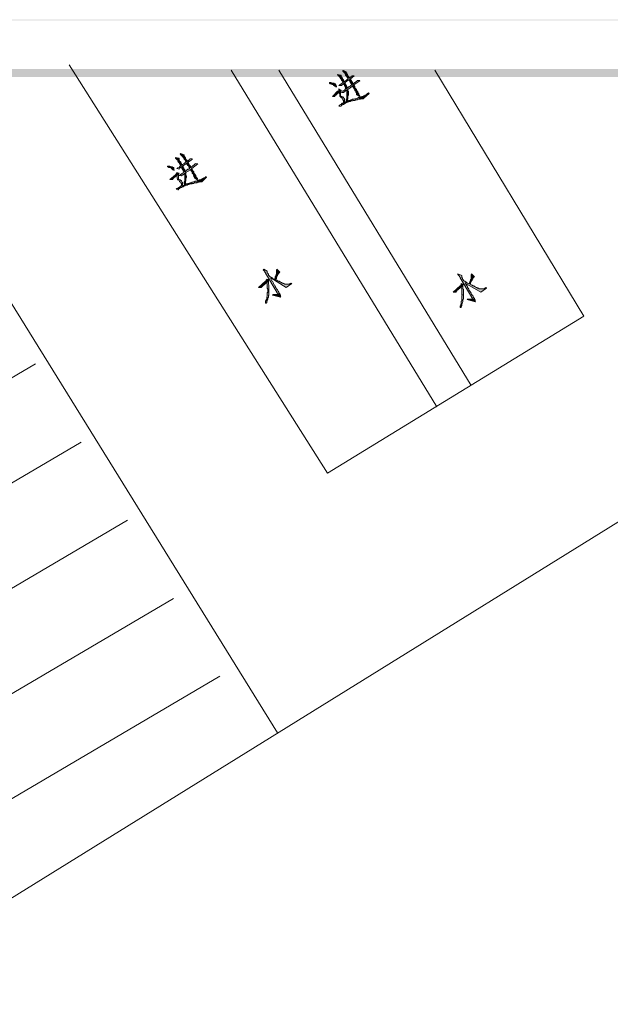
# Model space of a CAD drawing. Extents: x 566443 to 590371, y 3845226 to 3876576.
# Tile 205 of 221: x 586590 to 586634, y 3854059 to 3854132. Entities that reach past the tile are written whole.
import ezdxf

# ---------------------------------------------------------------- set-up
doc = ezdxf.new("R2010")
doc.units = 0
doc.layers.add('C00-00-00', color=7, linetype='CONTINUOUS')

msp = doc.modelspace()

# ---------------------------------------------------------------- hatches: boundary and pattern name
at = {"layer": 'C00-00-00'}
h = msp.add_hatch(color=256, dxfattribs=at)
h.dxf.hatch_style = 2
h.paths.add_polyline_path([(586364.252, 3854132.253), (586364.294, 3854132.21), (586764.556, 3854132.253)])
h = msp.add_hatch(color=256, dxfattribs=at)
h.dxf.hatch_style = 2
h.paths.add_polyline_path([(586364.252, 3854132.253), (586364.294, 3854132.21), (586764.556, 3854132.253)])
h = msp.add_hatch(color=256, dxfattribs=at)
h.dxf.hatch_style = 2
h.paths.add_polyline_path([(586364.252, 3854132.253), (586364.294, 3854132.21), (586764.556, 3854132.253)])
h = msp.add_hatch(color=256, dxfattribs=at)
h.dxf.hatch_style = 2
h.paths.add_polyline_path([(586364.294, 3854132.21), (586764.556, 3854132.253), (586764.514, 3854132.21)])
h = msp.add_hatch(color=256, dxfattribs=at)
h.dxf.hatch_style = 2
h.paths.add_polyline_path([(586364.294, 3854132.21), (586764.556, 3854132.253), (586764.514, 3854132.21)])
h = msp.add_hatch(color=256, dxfattribs=at)
h.dxf.hatch_style = 2
h.paths.add_polyline_path([(586364.294, 3854132.21), (586764.556, 3854132.253), (586764.514, 3854132.21)])
h = msp.add_hatch(color=256, dxfattribs=at)
h.dxf.hatch_style = 2
h.paths.add_polyline_path([(586378.815, 3854128.612), (586379.323, 3854128.019), (586759.899, 3854128.612)])
h = msp.add_hatch(color=256, dxfattribs=at)
h.dxf.hatch_style = 2
h.paths.add_polyline_path([(586378.815, 3854128.612), (586379.323, 3854128.019), (586759.899, 3854128.612)])
h = msp.add_hatch(color=256, dxfattribs=at)
h.dxf.hatch_style = 2
h.paths.add_polyline_path([(586379.323, 3854128.019), (586759.899, 3854128.612), (586759.391, 3854128.019)])
h = msp.add_hatch(color=256, dxfattribs=at)
h.dxf.hatch_style = 2
h.paths.add_polyline_path([(586379.323, 3854128.019), (586759.899, 3854128.612), (586759.391, 3854128.019)])
h = msp.add_hatch(color=256, dxfattribs=at)
h.dxf.hatch_style = 2
h.paths.add_polyline_path([(586613.765, 3854128.485), (586613.722, 3854128.485), (586613.722, 3854128.443), (586613.765, 3854128.4), (586613.807, 3854128.358), (586613.849, 3854128.316), (586613.892, 3854128.273), (586613.892, 3854128.231), (586613.934, 3854128.231), (586613.934, 3854128.146), (586613.976, 3854128.104), (586614.019, 3854128.062), (586614.019, 3854128.019), (586614.061, 3854127.977), (586614.103, 3854127.892), (586614.23, 3854127.935), (586614.188, 3854128.019), (586614.146, 3854128.062), (586614.103, 3854128.104), (586614.103, 3854128.146), (586614.061, 3854128.189), (586614.061, 3854128.231), (586614.019, 3854128.231), (586614.019, 3854128.273), (586614.019, 3854128.316), (586613.976, 3854128.358), (586613.976, 3854128.4)])
h = msp.add_hatch(color=256, dxfattribs=at)
h.dxf.hatch_style = 2
h.paths.add_polyline_path([(586613.341, 3854128.189), (586613.341, 3854128.146), (586613.384, 3854128.146), (586613.426, 3854128.104), (586613.426, 3854128.062), (586613.468, 3854128.019), (586613.511, 3854127.977), (586613.553, 3854127.935), (586613.553, 3854127.892), (586613.595, 3854127.85), (586613.638, 3854127.765), (586613.68, 3854127.723), (586613.722, 3854127.681), (586613.722, 3854127.596), (586613.849, 3854127.681), (586613.807, 3854127.681), (586613.807, 3854127.723), (586613.765, 3854127.808), (586613.722, 3854127.85), (586613.68, 3854127.935), (586613.68, 3854127.977), (586613.638, 3854128.019), (586613.595, 3854128.062), (586613.595, 3854128.104), (586613.595, 3854128.146)])
h = msp.add_hatch(color=256, dxfattribs=at)
h.dxf.hatch_style = 2
h.paths.add_polyline_path([(586614.4, 3854128.104), (586614.4, 3854128.062), (586614.357, 3854128.062), (586614.357, 3854128.019), (586614.315, 3854128.019), (586614.273, 3854127.977), (586614.23, 3854127.977), (586614.23, 3854127.935), (586614.103, 3854127.892), (586614.061, 3854127.85), (586614.019, 3854127.808), (586613.976, 3854127.765), (586613.934, 3854127.723), (586613.849, 3854127.681), (586613.722, 3854127.596), (586613.68, 3854127.554), (586613.595, 3854127.511), (586613.511, 3854127.427), (586613.426, 3854127.384), (586613.595, 3854127.384), (586613.638, 3854127.384), (586613.68, 3854127.427), (586613.722, 3854127.469), (586613.765, 3854127.511), (586613.892, 3854127.596), (586614.146, 3854127.808), (586614.273, 3854127.85), (586614.569, 3854128.104)])
h = msp.add_hatch(color=256, dxfattribs=at)
h.dxf.hatch_style = 2
h.paths.add_polyline_path([(586614.781, 3854127.765), (586614.781, 3854127.723), (586614.738, 3854127.681), (586614.696, 3854127.681), (586614.696, 3854127.638), (586614.654, 3854127.638), (586614.654, 3854127.596), (586614.611, 3854127.596), (586614.569, 3854127.554), (586614.527, 3854127.554), (586614.484, 3854127.511), (586614.4, 3854127.427), (586614.357, 3854127.427), (586614.315, 3854127.384), (586614.273, 3854127.342), (586614.188, 3854127.3), (586614.146, 3854127.257), (586614.061, 3854127.215), (586613.976, 3854127.13), (586613.934, 3854127.13), (586613.849, 3854127.046), (586613.765, 3854127.003), (586613.68, 3854126.961), (586613.638, 3854126.876), (586613.807, 3854126.876), (586613.807, 3854126.919), (586613.849, 3854126.919), (586613.892, 3854126.961), (586613.976, 3854127.046), (586614.103, 3854127.088), (586614.442, 3854127.342), (586614.527, 3854127.427), (586614.992, 3854127.723), (586614.95, 3854127.765)])
h = msp.add_hatch(color=256, dxfattribs=at)
h.dxf.hatch_style = 2
h.paths.add_polyline_path([(586614.273, 3854127.85), (586614.146, 3854127.808), (586614.188, 3854127.765), (586614.23, 3854127.723), (586614.273, 3854127.638), (586614.315, 3854127.554), (586614.357, 3854127.469), (586614.4, 3854127.427), (586614.484, 3854127.511), (586614.442, 3854127.554), (586614.442, 3854127.596), (586614.4, 3854127.681), (586614.357, 3854127.723), (586614.315, 3854127.808)])
h = msp.add_hatch(color=256, dxfattribs=at)
h.dxf.hatch_style = 2
h.paths.add_polyline_path([(586612.749, 3854127.596), (586612.749, 3854127.554), (586612.791, 3854127.511), (586612.876, 3854127.511), (586612.918, 3854127.469), (586612.96, 3854127.469), (586613.003, 3854127.427), (586613.045, 3854127.384), (586613.087, 3854127.384), (586613.13, 3854127.342), (586613.172, 3854127.3), (586613.214, 3854127.257), (586613.257, 3854127.3), (586613.257, 3854127.342), (586613.214, 3854127.384), (586613.214, 3854127.469), (586613.172, 3854127.511), (586613.087, 3854127.511), (586613.087, 3854127.554), (586612.876, 3854127.554), (586612.833, 3854127.596)])
h = msp.add_hatch(color=256, dxfattribs=at)
h.dxf.hatch_style = 2
h.paths.add_polyline_path([(586613.426, 3854127.13), (586613.426, 3854127.003), (586613.384, 3854126.961), (586613.341, 3854126.961), (586612.96, 3854126.58), (586613.13, 3854126.58), (586613.13, 3854126.622), (586613.172, 3854126.665), (586613.214, 3854126.665), (586613.468, 3854126.919), (586613.553, 3854127.003), (586613.595, 3854127.003), (586613.595, 3854127.046)])
h = msp.add_hatch(color=256, dxfattribs=at)
h.dxf.hatch_style = 2
h.paths.add_polyline_path([(586613.553, 3854127.003), (586613.468, 3854126.919), (586613.511, 3854126.58), (586613.553, 3854126.538), (586613.595, 3854126.495), (586613.638, 3854126.495), (586613.68, 3854126.453), (586613.68, 3854126.411), (586613.722, 3854126.368), (586613.722, 3854126.326), (586613.765, 3854126.284), (586613.765, 3854126.072), (586613.511, 3854125.945), (586613.468, 3854125.903), (586613.426, 3854125.86), (586613.595, 3854125.86), (586613.638, 3854125.903), (586613.68, 3854125.945), (586613.722, 3854125.987), (586613.765, 3854125.987), (586614.23, 3854126.284), (586614.146, 3854126.284), (586614.103, 3854126.241), (586614.061, 3854126.241), (586614.019, 3854126.199), (586613.976, 3854126.199), (586613.934, 3854126.157), (586613.892, 3854126.157), (586613.849, 3854126.114), (586613.807, 3854126.114), (586613.849, 3854126.157), (586613.849, 3854126.411), (586613.807, 3854126.453), (586613.765, 3854126.495), (586613.722, 3854126.538), (586613.68, 3854126.538), (586613.638, 3854126.58), (586613.553, 3854126.622)])
h = msp.add_hatch(color=256, dxfattribs=at)
h.dxf.hatch_style = 2
h.paths.add_polyline_path([(586613.892, 3854127.596), (586613.765, 3854127.511), (586613.807, 3854127.469), (586613.849, 3854127.427), (586613.849, 3854127.384), (586613.892, 3854127.3), (586613.892, 3854127.257), (586613.934, 3854127.215), (586613.934, 3854127.173), (586613.976, 3854127.13), (586614.061, 3854127.215), (586614.019, 3854127.257), (586614.019, 3854127.3), (586613.976, 3854127.384), (586613.976, 3854127.427), (586613.934, 3854127.469), (586613.934, 3854127.511), (586613.892, 3854127.554)])
h = msp.add_hatch(color=256, dxfattribs=at)
h.dxf.hatch_style = 2
h.paths.add_polyline_path([(586614.103, 3854127.088), (586613.976, 3854127.046), (586614.019, 3854127.003), (586614.019, 3854126.411), (586613.976, 3854126.326), (586613.976, 3854126.284), (586614.019, 3854126.241), (586614.061, 3854126.326), (586614.061, 3854126.368), (586614.103, 3854126.411), (586614.103, 3854126.58), (586614.146, 3854126.665), (586614.146, 3854126.707), (586614.146, 3854126.961), (586614.103, 3854127.003)])
h = msp.add_hatch(color=256, dxfattribs=at)
h.dxf.hatch_style = 2
h.paths.add_polyline_path([(586614.527, 3854127.427), (586614.442, 3854127.342), (586614.442, 3854127.3), (586614.484, 3854127.257), (586614.527, 3854127.173), (586614.569, 3854127.13), (586614.611, 3854127.088), (586614.611, 3854127.003), (586614.654, 3854126.961), (586614.696, 3854126.919), (586614.696, 3854126.876), (586614.738, 3854126.876), (586614.738, 3854126.707), (586614.95, 3854126.58), (586614.992, 3854126.622), (586614.95, 3854126.622), (586614.95, 3854126.665), (586614.908, 3854126.707), (586614.908, 3854126.792), (586614.865, 3854126.792), (586614.865, 3854126.834), (586614.823, 3854126.876), (586614.823, 3854126.919), (586614.781, 3854126.961), (586614.738, 3854127.046), (586614.738, 3854127.088), (586614.696, 3854127.13), (586614.654, 3854127.173), (586614.611, 3854127.257), (586614.611, 3854127.3), (586614.569, 3854127.384)])
h = msp.add_hatch(color=256, dxfattribs=at)
h.dxf.hatch_style = 2
h.paths.add_polyline_path([(586614.23, 3854126.284), (586613.765, 3854125.987), (586613.807, 3854126.03), (586613.849, 3854126.03), (586613.892, 3854126.072), (586613.934, 3854126.114), (586613.976, 3854126.114), (586614.061, 3854126.157), (586614.103, 3854126.157), (586614.146, 3854126.199), (586614.273, 3854126.199), (586614.315, 3854126.241), (586614.442, 3854126.241), (586614.484, 3854126.284), (586614.611, 3854126.284), (586614.696, 3854126.326), (586614.781, 3854126.326), (586614.865, 3854126.368), (586615.5, 3854126.749), (586615.458, 3854126.707), (586615.416, 3854126.707), (586615.373, 3854126.665), (586615.331, 3854126.622), (586615.289, 3854126.622), (586615.204, 3854126.58), (586615.119, 3854126.58), (586615.077, 3854126.538), (586615.035, 3854126.538), (586614.992, 3854126.495), (586614.865, 3854126.495), (586614.823, 3854126.453), (586614.781, 3854126.453), (586614.696, 3854126.411), (586614.611, 3854126.411), (586614.569, 3854126.368), (586614.442, 3854126.368), (586614.4, 3854126.326), (586614.315, 3854126.326)])
h = msp.add_hatch(color=256, dxfattribs=at)
h.dxf.hatch_style = 2
h.paths.add_polyline_path([(586615.627, 3854126.834), (586615.585, 3854126.792), (586615.543, 3854126.792), (586615.5, 3854126.749), (586614.865, 3854126.368), (586615.035, 3854126.368), (586615.077, 3854126.411), (586615.246, 3854126.411), (586615.289, 3854126.453), (586615.67, 3854126.792)])
h = msp.add_hatch(color=256, dxfattribs=at)
h.dxf.hatch_style = 2
h.paths.add_polyline_path([(586613.638, 3854126.03), (586613.595, 3854125.987), (586613.553, 3854125.987), (586613.511, 3854125.945), (586613.765, 3854126.072), (586613.68, 3854126.072)])
h = msp.add_hatch(color=256, dxfattribs=at)
h.dxf.hatch_style = 2
h.paths.add_polyline_path([(586601.361, 3854122.05), (586601.361, 3854122.008), (586601.403, 3854121.966), (586601.446, 3854121.923), (586601.446, 3854121.881), (586601.488, 3854121.881), (586601.53, 3854121.839), (586601.53, 3854121.796), (586601.573, 3854121.712), (586601.615, 3854121.669), (586601.657, 3854121.627), (586601.7, 3854121.542), (586601.7, 3854121.5), (586601.742, 3854121.458), (586601.827, 3854121.5), (586601.827, 3854121.542), (586601.784, 3854121.585), (586601.784, 3854121.627), (586601.742, 3854121.712), (586601.7, 3854121.754), (586601.657, 3854121.796), (586601.657, 3854121.839), (586601.615, 3854121.881), (586601.615, 3854121.923), (586601.615, 3854122.008)])
h = msp.add_hatch(color=256, dxfattribs=at)
h.dxf.hatch_style = 2
h.paths.add_polyline_path([(586602.419, 3854121.966), (586602.377, 3854121.923), (586602.377, 3854121.881), (586602.335, 3854121.881), (586602.335, 3854121.839), (586602.292, 3854121.839), (586602.292, 3854121.796), (586602.25, 3854121.796), (586602.208, 3854121.796), (586602.123, 3854121.712), (586602.081, 3854121.669), (586602.038, 3854121.669), (586601.996, 3854121.627), (586601.954, 3854121.585), (586601.869, 3854121.542), (586601.827, 3854121.5), (586601.742, 3854121.458), (586601.657, 3854121.373), (586601.615, 3854121.331), (586601.53, 3854121.288), (586601.446, 3854121.246), (586601.615, 3854121.204), (586601.615, 3854121.246), (586601.657, 3854121.288), (586601.7, 3854121.288), (586601.784, 3854121.373), (586601.869, 3854121.415), (586602.165, 3854121.627), (586602.292, 3854121.712), (586602.589, 3854121.923), (586602.589, 3854121.966)])
h = msp.add_hatch(color=256, dxfattribs=at)
h.dxf.hatch_style = 2
h.paths.add_polyline_path([(586601.742, 3854122.347), (586601.7, 3854122.304), (586601.742, 3854122.262), (586601.784, 3854122.22), (586601.827, 3854122.177), (586601.869, 3854122.135), (586601.911, 3854122.093), (586601.911, 3854122.05), (586601.954, 3854122.008), (586601.996, 3854121.966), (586601.996, 3854121.923), (586602.038, 3854121.881), (586602.081, 3854121.796), (586602.123, 3854121.754), (586602.123, 3854121.712), (586602.208, 3854121.796), (586602.208, 3854121.839), (586602.165, 3854121.881), (586602.123, 3854121.923), (586602.123, 3854121.966), (586602.081, 3854122.008), (586602.081, 3854122.05), (586602.038, 3854122.093), (586602.038, 3854122.135), (586601.996, 3854122.135), (586601.996, 3854122.262)])
h = msp.add_hatch(color=256, dxfattribs=at)
h.dxf.hatch_style = 2
h.paths.add_polyline_path([(586600.768, 3854121.415), (586600.768, 3854121.373), (586600.811, 3854121.373), (586600.853, 3854121.331), (586600.938, 3854121.331), (586600.98, 3854121.288), (586601.022, 3854121.288), (586601.065, 3854121.246), (586601.107, 3854121.204), (586601.149, 3854121.161), (586601.192, 3854121.161), (586601.234, 3854121.119), (586601.276, 3854121.119), (586601.234, 3854121.161), (586601.234, 3854121.288), (586601.192, 3854121.331), (586601.149, 3854121.331), (586601.107, 3854121.373), (586601.022, 3854121.373), (586600.938, 3854121.415), (586600.895, 3854121.415), (586600.853, 3854121.415)])
h = msp.add_hatch(color=256, dxfattribs=at)
h.dxf.hatch_style = 2
h.paths.add_polyline_path([(586602.8, 3854121.627), (586602.8, 3854121.585), (586602.758, 3854121.542), (586602.716, 3854121.5), (586602.673, 3854121.5), (586602.673, 3854121.458), (586602.631, 3854121.458), (586602.631, 3854121.415), (586602.589, 3854121.415), (586602.546, 3854121.373), (586602.504, 3854121.373), (586602.504, 3854121.331), (586602.377, 3854121.288), (586602.377, 3854121.246), (586602.335, 3854121.204), (586602.25, 3854121.204), (586602.208, 3854121.161), (586602.165, 3854121.119), (586602.081, 3854121.034), (586601.954, 3854120.992), (586601.954, 3854120.95), (586601.869, 3854120.907), (586601.784, 3854120.865), (586601.7, 3854120.78), (586601.615, 3854120.738), (586601.784, 3854120.696), (586601.827, 3854120.738), (586601.869, 3854120.78), (586601.911, 3854120.78), (586601.996, 3854120.865), (586602.123, 3854120.95), (586602.462, 3854121.161), (586602.546, 3854121.246), (586603.012, 3854121.585), (586602.97, 3854121.585)])
h = msp.add_hatch(color=256, dxfattribs=at)
h.dxf.hatch_style = 2
h.paths.add_polyline_path([(586601.869, 3854121.415), (586601.784, 3854121.373), (586601.827, 3854121.288), (586601.827, 3854121.246), (586601.869, 3854121.204), (586601.869, 3854121.161), (586601.911, 3854121.119), (586601.911, 3854121.077), (586601.954, 3854121.034), (586601.954, 3854120.992), (586602.081, 3854121.034), (586602.038, 3854121.119), (586602.038, 3854121.161), (586601.996, 3854121.204), (586601.954, 3854121.246), (586601.954, 3854121.288), (586601.911, 3854121.331), (586601.911, 3854121.415)])
h = msp.add_hatch(color=256, dxfattribs=at)
h.dxf.hatch_style = 2
h.paths.add_polyline_path([(586602.292, 3854121.712), (586602.165, 3854121.627), (586602.208, 3854121.542), (586602.25, 3854121.458), (586602.335, 3854121.415), (586602.335, 3854121.373), (586602.377, 3854121.288), (586602.504, 3854121.331), (586602.462, 3854121.415), (586602.377, 3854121.5), (586602.335, 3854121.585), (586602.292, 3854121.669)])
h = msp.add_hatch(color=256, dxfattribs=at)
h.dxf.hatch_style = 2
h.paths.add_polyline_path([(586602.546, 3854121.246), (586602.462, 3854121.161), (586602.504, 3854121.077), (586602.546, 3854121.034), (586602.589, 3854120.95), (586602.589, 3854120.907), (586602.631, 3854120.865), (586602.673, 3854120.823), (586602.673, 3854120.738), (586602.716, 3854120.738), (586602.716, 3854120.653), (586602.758, 3854120.611), (586602.758, 3854120.569), (586602.927, 3854120.442), (586602.97, 3854120.442), (586602.97, 3854120.484), (586602.97, 3854120.526), (586602.927, 3854120.526), (586602.927, 3854120.569), (586602.885, 3854120.611), (586602.885, 3854120.653), (586602.843, 3854120.696), (586602.843, 3854120.738), (586602.8, 3854120.78), (586602.8, 3854120.823), (586602.758, 3854120.865), (586602.716, 3854120.907), (586602.716, 3854120.992), (586602.673, 3854121.034), (586602.631, 3854121.077), (586602.589, 3854121.161), (586602.589, 3854121.204)])
h = msp.add_hatch(color=256, dxfattribs=at)
h.dxf.hatch_style = 2
h.paths.add_polyline_path([(586601.446, 3854120.95), (586601.446, 3854120.907), (586601.403, 3854120.865), (586601.403, 3854120.823), (586601.361, 3854120.78), (586600.938, 3854120.442), (586601.149, 3854120.442), (586601.149, 3854120.484), (586601.192, 3854120.526), (586601.446, 3854120.738), (586601.573, 3854120.823), (586601.573, 3854120.865), (586601.615, 3854120.907)])
h = msp.add_hatch(color=256, dxfattribs=at)
h.dxf.hatch_style = 2
h.paths.add_polyline_path([(586601.573, 3854120.823), (586601.446, 3854120.738), (586601.488, 3854120.399), (586601.53, 3854120.399), (586601.615, 3854120.357), (586601.657, 3854120.315), (586601.657, 3854120.272), (586601.7, 3854120.272), (586601.742, 3854120.23), (586601.742, 3854120.188), (586601.784, 3854120.145), (586601.784, 3854120.018), (586601.742, 3854119.934), (586601.488, 3854119.764), (586601.446, 3854119.764), (586601.403, 3854119.722), (586601.53, 3854119.68), (586601.573, 3854119.68), (586601.573, 3854119.722), (586601.615, 3854119.764), (586601.657, 3854119.764), (586601.7, 3854119.807), (586601.742, 3854119.849), (586602.25, 3854120.145), (586602.208, 3854120.103), (586602.123, 3854120.103), (586602.081, 3854120.061), (586602.038, 3854120.061), (586601.996, 3854120.018), (586601.954, 3854120.018), (586601.869, 3854119.976), (586601.827, 3854119.976), (586601.827, 3854120.018), (586601.869, 3854120.061), (586601.869, 3854120.23), (586601.827, 3854120.272), (586601.784, 3854120.315), (586601.784, 3854120.357), (586601.742, 3854120.357), (586601.7, 3854120.399), (586601.615, 3854120.442), (586601.573, 3854120.442), (586601.573, 3854120.484)])
h = msp.add_hatch(color=256, dxfattribs=at)
h.dxf.hatch_style = 2
h.paths.add_polyline_path([(586602.25, 3854120.145), (586601.742, 3854119.849), (586601.784, 3854119.849), (586601.869, 3854119.891), (586601.911, 3854119.891), (586601.954, 3854119.934), (586601.996, 3854119.976), (586602.038, 3854119.976), (586602.123, 3854120.018), (586602.208, 3854120.018), (586602.25, 3854120.061), (586602.335, 3854120.061), (586602.377, 3854120.103), (586602.546, 3854120.103), (586602.589, 3854120.145), (586602.673, 3854120.145), (586602.758, 3854120.188), (586602.843, 3854120.188), (586603.52, 3854120.569), (586603.478, 3854120.569), (586603.435, 3854120.526), (586603.393, 3854120.526), (586603.308, 3854120.484), (586603.266, 3854120.442), (586603.224, 3854120.442), (586603.181, 3854120.399), (586603.097, 3854120.399), (586603.054, 3854120.357), (586602.97, 3854120.357), (586602.927, 3854120.315), (586602.8, 3854120.315), (586602.758, 3854120.272), (586602.673, 3854120.272), (586602.631, 3854120.23), (586602.589, 3854120.23), (586602.504, 3854120.188), (586602.419, 3854120.188), (586602.377, 3854120.145)])
h = msp.add_hatch(color=256, dxfattribs=at)
h.dxf.hatch_style = 2
h.paths.add_polyline_path([(586602.123, 3854120.95), (586601.996, 3854120.865), (586602.038, 3854120.823), (586602.038, 3854120.315), (586601.996, 3854120.23), (586601.996, 3854120.103), (586602.038, 3854120.103), (586602.081, 3854120.145), (586602.081, 3854120.272), (586602.123, 3854120.315), (586602.123, 3854120.484), (586602.123, 3854120.526), (586602.165, 3854120.611), (586602.165, 3854120.696), (586602.123, 3854120.738)])
h = msp.add_hatch(color=256, dxfattribs=at)
h.dxf.hatch_style = 2
h.paths.add_polyline_path([(586603.605, 3854120.653), (586603.562, 3854120.611), (586603.52, 3854120.569), (586602.843, 3854120.188), (586602.927, 3854120.188), (586602.97, 3854120.23), (586603.097, 3854120.23), (586603.181, 3854120.272), (586603.308, 3854120.272), (586603.647, 3854120.611)])
h = msp.add_hatch(color=256, dxfattribs=at)
h.dxf.hatch_style = 2
h.paths.add_polyline_path([(586601.657, 3854119.849), (586601.615, 3854119.849), (586601.573, 3854119.807), (586601.488, 3854119.764), (586601.742, 3854119.934), (586601.7, 3854119.891)])
h = msp.add_hatch(color=256, dxfattribs=at)
h.dxf.hatch_style = 2
h.paths.add_polyline_path([(586607.88, 3854113.795), (586607.838, 3854113.753), (586607.88, 3854113.711), (586607.923, 3854113.668), (586607.965, 3854113.626), (586607.965, 3854113.584), (586608.007, 3854113.541), (586608.007, 3854113.499), (586608.854, 3854112.102), (586608.854, 3854112.06), (586608.896, 3854112.017), (586608.939, 3854111.975), (586608.939, 3854111.933), (586609.066, 3854111.975), (586609.023, 3854112.017), (586608.981, 3854112.102), (586608.939, 3854112.187), (586608.896, 3854112.271), (586608.812, 3854112.356), (586608.769, 3854112.441), (586608.727, 3854112.525), (586608.685, 3854112.61), (586608.642, 3854112.652), (586608.6, 3854112.737), (586608.6, 3854112.779), (586608.558, 3854112.864), (586608.515, 3854112.906), (586608.473, 3854112.949), (586608.431, 3854113.033), (586608.431, 3854113.076), (586608.388, 3854113.118), (586608.388, 3854113.16), (586608.431, 3854113.203), (586608.346, 3854113.245), (586608.304, 3854113.287), (586608.261, 3854113.33), (586608.219, 3854113.372), (586608.219, 3854113.457), (586608.177, 3854113.457), (586608.177, 3854113.499), (586608.134, 3854113.541), (586608.134, 3854113.668)])
h = msp.add_hatch(color=256, dxfattribs=at)
h.dxf.hatch_style = 2
h.paths.add_polyline_path([(586608.431, 3854113.203), (586608.388, 3854113.16), (586609.531, 3854112.441), (586609.955, 3854112.737), (586609.912, 3854112.779), (586609.87, 3854112.737), (586609.828, 3854112.737), (586609.785, 3854112.695), (586609.447, 3854112.695), (586609.362, 3854112.737), (586609.32, 3854112.737), (586609.32, 3854112.779), (586609.235, 3854112.779), (586609.193, 3854112.822), (586609.15, 3854112.822), (586609.108, 3854112.864), (586609.066, 3854112.864), (586609.023, 3854112.906), (586608.939, 3854112.906), (586608.896, 3854112.949), (586608.854, 3854112.991), (586608.812, 3854112.991), (586608.727, 3854113.033), (586608.769, 3854113.076), (586608.642, 3854113.076), (586608.558, 3854113.118), (586608.515, 3854113.16)])
h = msp.add_hatch(color=256, dxfattribs=at)
h.dxf.hatch_style = 2
h.paths.add_polyline_path([(586608.812, 3854113.753), (586608.812, 3854113.414), (586608.769, 3854113.372), (586608.769, 3854113.287), (586608.727, 3854113.245), (586608.727, 3854113.16), (586608.685, 3854113.118), (586608.685, 3854113.076), (586608.769, 3854113.076), (586608.812, 3854113.118), (586608.812, 3854113.203), (586608.854, 3854113.245), (586608.854, 3854113.287), (586608.896, 3854113.33), (586608.896, 3854113.414), (586608.939, 3854113.414), (586608.939, 3854113.457), (586608.981, 3854113.499), (586609.023, 3854113.541), (586609.066, 3854113.584), (586608.854, 3854113.795)])
h = msp.add_hatch(color=256, dxfattribs=at)
h.dxf.hatch_style = 2
h.paths.add_polyline_path([(586622.231, 3854113.457), (586622.231, 3854113.414), (586622.274, 3854113.372), (586622.316, 3854113.33), (586622.358, 3854113.287), (586622.358, 3854113.245), (586622.401, 3854113.203), (586622.401, 3854113.16), (586623.247, 3854111.763), (586623.247, 3854111.721), (586623.29, 3854111.679), (586623.29, 3854111.636), (586623.332, 3854111.594), (586623.459, 3854111.636), (586623.417, 3854111.679), (586623.374, 3854111.763), (586623.332, 3854111.848), (586623.247, 3854111.933), (586623.205, 3854112.017), (586623.163, 3854112.102), (586623.12, 3854112.187), (586623.078, 3854112.229), (586623.036, 3854112.314), (586622.993, 3854112.398), (586622.951, 3854112.441), (586622.951, 3854112.525), (586622.909, 3854112.568), (586622.866, 3854112.61), (586622.824, 3854112.695), (586622.824, 3854112.737), (586622.782, 3854112.779), (586622.824, 3854112.864), (586622.739, 3854112.906), (586622.697, 3854112.906), (586622.697, 3854112.949), (586622.655, 3854112.949), (586622.655, 3854112.991), (586622.612, 3854113.033), (586622.612, 3854113.076), (586622.57, 3854113.076), (586622.57, 3854113.16), (586622.528, 3854113.16), (586622.528, 3854113.33)])
h = msp.add_hatch(color=256, dxfattribs=at)
h.dxf.hatch_style = 2
h.paths.add_polyline_path([(586623.205, 3854113.414), (586623.205, 3854113.076), (586623.163, 3854113.033), (586623.163, 3854112.949), (586623.12, 3854112.864), (586623.12, 3854112.822), (586623.078, 3854112.737), (586623.163, 3854112.737), (586623.163, 3854112.779), (586623.205, 3854112.864), (586623.247, 3854112.906), (586623.247, 3854112.949), (586623.29, 3854112.991), (586623.29, 3854113.076), (586623.332, 3854113.076), (586623.332, 3854113.118), (586623.374, 3854113.16), (586623.417, 3854113.203), (586623.459, 3854113.245), (586623.247, 3854113.457)])
h = msp.add_hatch(color=256, dxfattribs=at)
h.dxf.hatch_style = 2
h.paths.add_polyline_path([(586608.092, 3854113.076), (586608.092, 3854113.033), (586608.05, 3854112.991), (586608.05, 3854112.906), (586608.007, 3854112.906), (586607.499, 3854112.441), (586607.711, 3854112.441), (586607.711, 3854112.483), (586607.753, 3854112.525), (586607.796, 3854112.568), (586608.092, 3854112.822), (586608.219, 3854112.906), (586608.219, 3854112.949), (586608.261, 3854113.033)])
h = msp.add_hatch(color=256, dxfattribs=at)
h.dxf.hatch_style = 2
h.paths.add_polyline_path([(586608.219, 3854112.906), (586608.092, 3854112.822), (586608.092, 3854112.779), (586608.134, 3854112.695), (586608.134, 3854112.398), (586608.177, 3854112.314), (586608.177, 3854112.102), (586608.134, 3854112.06), (586608.134, 3854111.806), (586608.092, 3854111.763), (586608.092, 3854111.679), (586608.092, 3854111.594), (586608.05, 3854111.552), (586608.05, 3854111.509), (586608.007, 3854111.425), (586608.007, 3854111.298), (586608.05, 3854111.298), (586608.092, 3854111.34), (586608.092, 3854111.425), (586608.134, 3854111.467), (586608.134, 3854111.509), (586608.177, 3854111.594), (586608.177, 3854111.679), (586608.219, 3854111.721), (586608.219, 3854111.848), (586608.261, 3854111.89), (586608.261, 3854112.652), (586608.219, 3854112.695)])
h = msp.add_hatch(color=256, dxfattribs=at)
h.dxf.hatch_style = 2
h.paths.add_polyline_path([(586622.485, 3854112.737), (586622.485, 3854112.695), (586622.443, 3854112.61), (586622.443, 3854112.568), (586622.401, 3854112.568), (586621.893, 3854112.102), (586622.104, 3854112.102), (586622.104, 3854112.144), (586622.147, 3854112.187), (586622.147, 3854112.229), (586622.485, 3854112.483), (586622.612, 3854112.568), (586622.612, 3854112.61), (586622.655, 3854112.695)])
h = msp.add_hatch(color=256, dxfattribs=at)
h.dxf.hatch_style = 2
h.paths.add_polyline_path([(586622.612, 3854112.568), (586622.485, 3854112.483), (586622.485, 3854112.441), (586622.528, 3854112.356), (586622.528, 3854111.933), (586622.57, 3854111.89), (586622.528, 3854111.848), (586622.528, 3854111.467), (586622.485, 3854111.425), (586622.485, 3854111.298), (586622.485, 3854111.255), (586622.443, 3854111.213), (586622.443, 3854111.128), (586622.401, 3854111.086), (586622.401, 3854110.959), (586622.443, 3854110.959), (586622.485, 3854111.001), (586622.485, 3854111.044), (586622.528, 3854111.128), (586622.528, 3854111.255), (586622.57, 3854111.298), (586622.57, 3854111.34), (586622.612, 3854111.382), (586622.612, 3854111.552), (586622.655, 3854111.594), (586622.655, 3854112.314), (586622.612, 3854112.356)])
h = msp.add_hatch(color=256, dxfattribs=at)
h.dxf.hatch_style = 2
h.paths.add_polyline_path([(586622.824, 3854112.864), (586622.782, 3854112.779), (586623.925, 3854112.102), (586624.348, 3854112.398), (586624.306, 3854112.441), (586624.263, 3854112.398), (586624.221, 3854112.398), (586624.179, 3854112.356), (586623.798, 3854112.356), (586623.755, 3854112.398), (586623.671, 3854112.398), (586623.671, 3854112.441), (586623.586, 3854112.441), (586623.544, 3854112.483), (586623.501, 3854112.525), (586623.459, 3854112.525), (586623.417, 3854112.568), (586623.332, 3854112.568), (586623.29, 3854112.61), (586623.247, 3854112.652), (586623.205, 3854112.652), (586623.12, 3854112.695), (586623.163, 3854112.737), (586623.036, 3854112.737), (586622.951, 3854112.779), (586622.866, 3854112.822)])
h = msp.add_hatch(color=256, dxfattribs=at)
h.dxf.hatch_style = 2
h.paths.add_polyline_path([(586608.558, 3854111.933), (586608.515, 3854111.89), (586609.108, 3854111.721), (586609.15, 3854111.721), (586609.108, 3854111.763), (586609.108, 3854111.89), (586609.066, 3854111.933), (586609.066, 3854111.975), (586608.939, 3854111.933)])
h = msp.add_hatch(color=256, dxfattribs=at)
h.dxf.hatch_style = 2
h.paths.add_polyline_path([(586622.951, 3854111.594), (586622.909, 3854111.552), (586623.501, 3854111.382), (586623.544, 3854111.382), (586623.501, 3854111.425), (586623.501, 3854111.509), (586623.459, 3854111.594), (586623.459, 3854111.636), (586623.332, 3854111.594)])

# ---------------------------------------------------------------- linework, layer by layer
at = {"layer": 'C00-00-00', "lineweight": 5}
msp.add_lwpolyline([(586612.579, 3854098.725), (586631.545, 3854110.324), (586620.538, 3854128.527)], dxfattribs=at)
at = {"layer": 'C00-00-00', "lineweight": 0}
for points in [[(586613.765, 3854128.485), (586613.722, 3854128.485), (586613.722, 3854128.443), (586613.765, 3854128.4), (586613.807, 3854128.358), (586613.849, 3854128.316), (586613.892, 3854128.273), (586613.892, 3854128.231), (586613.934, 3854128.231), (586613.934, 3854128.146), (586613.976, 3854128.104), (586614.019, 3854128.062), (586614.019, 3854128.019), (586614.061, 3854127.977), (586614.103, 3854127.892), (586614.23, 3854127.935), (586614.188, 3854128.019), (586614.146, 3854128.062), (586614.103, 3854128.104), (586614.103, 3854128.146), (586614.061, 3854128.189), (586614.061, 3854128.231), (586614.019, 3854128.231), (586614.019, 3854128.273), (586614.019, 3854128.316), (586613.976, 3854128.358), (586613.976, 3854128.4)], [(586613.341, 3854128.189), (586613.341, 3854128.146), (586613.384, 3854128.146), (586613.426, 3854128.104), (586613.426, 3854128.062), (586613.468, 3854128.019), (586613.511, 3854127.977), (586613.553, 3854127.935), (586613.553, 3854127.892), (586613.595, 3854127.85), (586613.638, 3854127.765), (586613.68, 3854127.723), (586613.722, 3854127.681), (586613.722, 3854127.596), (586613.849, 3854127.681), (586613.807, 3854127.681), (586613.807, 3854127.723), (586613.765, 3854127.808), (586613.722, 3854127.85), (586613.68, 3854127.935), (586613.68, 3854127.977), (586613.638, 3854128.019), (586613.595, 3854128.062), (586613.595, 3854128.104), (586613.595, 3854128.146)], [(586614.4, 3854128.104), (586614.4, 3854128.062), (586614.357, 3854128.062), (586614.357, 3854128.019), (586614.315, 3854128.019), (586614.273, 3854127.977), (586614.23, 3854127.977), (586614.23, 3854127.935), (586614.103, 3854127.892), (586614.061, 3854127.85), (586614.019, 3854127.808), (586613.976, 3854127.765), (586613.934, 3854127.723), (586613.849, 3854127.681), (586613.722, 3854127.596), (586613.68, 3854127.554), (586613.595, 3854127.511), (586613.511, 3854127.427), (586613.426, 3854127.384), (586613.595, 3854127.384), (586613.638, 3854127.384), (586613.68, 3854127.427), (586613.722, 3854127.469), (586613.765, 3854127.511), (586613.892, 3854127.596), (586614.146, 3854127.808), (586614.273, 3854127.85), (586614.569, 3854128.104)], [(586614.781, 3854127.765), (586614.781, 3854127.723), (586614.738, 3854127.681), (586614.696, 3854127.681), (586614.696, 3854127.638), (586614.654, 3854127.638), (586614.654, 3854127.596), (586614.611, 3854127.596), (586614.569, 3854127.554), (586614.527, 3854127.554), (586614.484, 3854127.511), (586614.4, 3854127.427), (586614.357, 3854127.427), (586614.315, 3854127.384), (586614.273, 3854127.342), (586614.188, 3854127.3), (586614.146, 3854127.257), (586614.061, 3854127.215), (586613.976, 3854127.13), (586613.934, 3854127.13), (586613.849, 3854127.046), (586613.765, 3854127.003), (586613.68, 3854126.961), (586613.638, 3854126.876), (586613.807, 3854126.876), (586613.807, 3854126.919), (586613.849, 3854126.919), (586613.892, 3854126.961), (586613.976, 3854127.046), (586614.103, 3854127.088), (586614.442, 3854127.342), (586614.527, 3854127.427), (586614.992, 3854127.723), (586614.95, 3854127.765)], [(586614.273, 3854127.85), (586614.146, 3854127.808), (586614.188, 3854127.765), (586614.23, 3854127.723), (586614.273, 3854127.638), (586614.315, 3854127.554), (586614.357, 3854127.469), (586614.4, 3854127.427), (586614.484, 3854127.511), (586614.442, 3854127.554), (586614.442, 3854127.596), (586614.4, 3854127.681), (586614.357, 3854127.723), (586614.315, 3854127.808)], [(586612.749, 3854127.596), (586612.749, 3854127.554), (586612.791, 3854127.511), (586612.876, 3854127.511), (586612.918, 3854127.469), (586612.96, 3854127.469), (586613.003, 3854127.427), (586613.045, 3854127.384), (586613.087, 3854127.384), (586613.13, 3854127.342), (586613.172, 3854127.3), (586613.214, 3854127.257), (586613.257, 3854127.3), (586613.257, 3854127.342), (586613.214, 3854127.384), (586613.214, 3854127.469), (586613.172, 3854127.511), (586613.087, 3854127.511), (586613.087, 3854127.554), (586612.876, 3854127.554), (586612.833, 3854127.596)], [(586613.426, 3854127.13), (586613.426, 3854127.003), (586613.384, 3854126.961), (586613.341, 3854126.961), (586612.96, 3854126.58), (586613.13, 3854126.58), (586613.13, 3854126.622), (586613.172, 3854126.665), (586613.214, 3854126.665), (586613.468, 3854126.919), (586613.553, 3854127.003), (586613.595, 3854127.003), (586613.595, 3854127.046)], [(586613.553, 3854127.003), (586613.468, 3854126.919), (586613.511, 3854126.58), (586613.553, 3854126.538), (586613.595, 3854126.495), (586613.638, 3854126.495), (586613.68, 3854126.453), (586613.68, 3854126.411), (586613.722, 3854126.368), (586613.722, 3854126.326), (586613.765, 3854126.284), (586613.765, 3854126.072), (586613.511, 3854125.945), (586613.468, 3854125.903), (586613.426, 3854125.86), (586613.595, 3854125.86), (586613.638, 3854125.903), (586613.68, 3854125.945), (586613.722, 3854125.987), (586613.765, 3854125.987), (586614.23, 3854126.284), (586614.146, 3854126.284), (586614.103, 3854126.241), (586614.061, 3854126.241), (586614.019, 3854126.199), (586613.976, 3854126.199), (586613.934, 3854126.157), (586613.892, 3854126.157), (586613.849, 3854126.114), (586613.807, 3854126.114), (586613.849, 3854126.157), (586613.849, 3854126.411), (586613.807, 3854126.453), (586613.765, 3854126.495), (586613.722, 3854126.538), (586613.68, 3854126.538), (586613.638, 3854126.58), (586613.553, 3854126.622)], [(586613.892, 3854127.596), (586613.765, 3854127.511), (586613.807, 3854127.469), (586613.849, 3854127.427), (586613.849, 3854127.384), (586613.892, 3854127.3), (586613.892, 3854127.257), (586613.934, 3854127.215), (586613.934, 3854127.173), (586613.976, 3854127.13), (586614.061, 3854127.215), (586614.019, 3854127.257), (586614.019, 3854127.3), (586613.976, 3854127.384), (586613.976, 3854127.427), (586613.934, 3854127.469), (586613.934, 3854127.511), (586613.892, 3854127.554)], [(586614.103, 3854127.088), (586613.976, 3854127.046), (586614.019, 3854127.003), (586614.019, 3854126.411), (586613.976, 3854126.326), (586613.976, 3854126.284), (586614.019, 3854126.241), (586614.061, 3854126.326), (586614.061, 3854126.368), (586614.103, 3854126.411), (586614.103, 3854126.58), (586614.146, 3854126.665), (586614.146, 3854126.707), (586614.146, 3854126.961), (586614.103, 3854127.003)], [(586614.527, 3854127.427), (586614.442, 3854127.342), (586614.442, 3854127.3), (586614.484, 3854127.257), (586614.527, 3854127.173), (586614.569, 3854127.13), (586614.611, 3854127.088), (586614.611, 3854127.003), (586614.654, 3854126.961), (586614.696, 3854126.919), (586614.696, 3854126.876), (586614.738, 3854126.876), (586614.738, 3854126.707), (586614.95, 3854126.58), (586614.992, 3854126.622), (586614.95, 3854126.622), (586614.95, 3854126.665), (586614.908, 3854126.707), (586614.908, 3854126.792), (586614.865, 3854126.792), (586614.865, 3854126.834), (586614.823, 3854126.876), (586614.823, 3854126.919), (586614.781, 3854126.961), (586614.738, 3854127.046), (586614.738, 3854127.088), (586614.696, 3854127.13), (586614.654, 3854127.173), (586614.611, 3854127.257), (586614.611, 3854127.3), (586614.569, 3854127.384)], [(586614.23, 3854126.284), (586613.765, 3854125.987), (586613.807, 3854126.03), (586613.849, 3854126.03), (586613.892, 3854126.072), (586613.934, 3854126.114), (586613.976, 3854126.114), (586614.061, 3854126.157), (586614.103, 3854126.157), (586614.146, 3854126.199), (586614.273, 3854126.199), (586614.315, 3854126.241), (586614.442, 3854126.241), (586614.484, 3854126.284), (586614.611, 3854126.284), (586614.696, 3854126.326), (586614.781, 3854126.326), (586614.865, 3854126.368), (586615.5, 3854126.749), (586615.458, 3854126.707), (586615.416, 3854126.707), (586615.373, 3854126.665), (586615.331, 3854126.622), (586615.289, 3854126.622), (586615.204, 3854126.58), (586615.119, 3854126.58), (586615.077, 3854126.538), (586615.035, 3854126.538), (586614.992, 3854126.495), (586614.865, 3854126.495), (586614.823, 3854126.453), (586614.781, 3854126.453), (586614.696, 3854126.411), (586614.611, 3854126.411), (586614.569, 3854126.368), (586614.442, 3854126.368), (586614.4, 3854126.326), (586614.315, 3854126.326)], [(586615.627, 3854126.834), (586615.585, 3854126.792), (586615.543, 3854126.792), (586615.5, 3854126.749), (586614.865, 3854126.368), (586615.035, 3854126.368), (586615.077, 3854126.411), (586615.246, 3854126.411), (586615.289, 3854126.453), (586615.67, 3854126.792)], [(586613.638, 3854126.03), (586613.595, 3854125.987), (586613.553, 3854125.987), (586613.511, 3854125.945), (586613.765, 3854126.072), (586613.68, 3854126.072)], [(586601.361, 3854122.05), (586601.361, 3854122.008), (586601.403, 3854121.966), (586601.446, 3854121.923), (586601.446, 3854121.881), (586601.488, 3854121.881), (586601.53, 3854121.839), (586601.53, 3854121.796), (586601.573, 3854121.712), (586601.615, 3854121.669), (586601.657, 3854121.627), (586601.7, 3854121.542), (586601.7, 3854121.5), (586601.742, 3854121.458), (586601.827, 3854121.5), (586601.827, 3854121.542), (586601.784, 3854121.585), (586601.784, 3854121.627), (586601.742, 3854121.712), (586601.7, 3854121.754), (586601.657, 3854121.796), (586601.657, 3854121.839), (586601.615, 3854121.881), (586601.615, 3854121.923), (586601.615, 3854122.008)], [(586602.419, 3854121.966), (586602.377, 3854121.923), (586602.377, 3854121.881), (586602.335, 3854121.881), (586602.335, 3854121.839), (586602.292, 3854121.839), (586602.292, 3854121.796), (586602.25, 3854121.796), (586602.208, 3854121.796), (586602.123, 3854121.712), (586602.081, 3854121.669), (586602.038, 3854121.669), (586601.996, 3854121.627), (586601.954, 3854121.585), (586601.869, 3854121.542), (586601.827, 3854121.5), (586601.742, 3854121.458), (586601.657, 3854121.373), (586601.615, 3854121.331), (586601.53, 3854121.288), (586601.446, 3854121.246), (586601.615, 3854121.204), (586601.615, 3854121.246), (586601.657, 3854121.288), (586601.7, 3854121.288), (586601.784, 3854121.373), (586601.869, 3854121.415), (586602.165, 3854121.627), (586602.292, 3854121.712), (586602.589, 3854121.923), (586602.589, 3854121.966)], [(586601.742, 3854122.347), (586601.7, 3854122.304), (586601.742, 3854122.262), (586601.784, 3854122.22), (586601.827, 3854122.177), (586601.869, 3854122.135), (586601.911, 3854122.093), (586601.911, 3854122.05), (586601.954, 3854122.008), (586601.996, 3854121.966), (586601.996, 3854121.923), (586602.038, 3854121.881), (586602.081, 3854121.796), (586602.123, 3854121.754), (586602.123, 3854121.712), (586602.208, 3854121.796), (586602.208, 3854121.839), (586602.165, 3854121.881), (586602.123, 3854121.923), (586602.123, 3854121.966), (586602.081, 3854122.008), (586602.081, 3854122.05), (586602.038, 3854122.093), (586602.038, 3854122.135), (586601.996, 3854122.135), (586601.996, 3854122.262)], [(586600.768, 3854121.415), (586600.768, 3854121.373), (586600.811, 3854121.373), (586600.853, 3854121.331), (586600.938, 3854121.331), (586600.98, 3854121.288), (586601.022, 3854121.288), (586601.065, 3854121.246), (586601.107, 3854121.204), (586601.149, 3854121.161), (586601.192, 3854121.161), (586601.234, 3854121.119), (586601.276, 3854121.119), (586601.234, 3854121.161), (586601.234, 3854121.288), (586601.192, 3854121.331), (586601.149, 3854121.331), (586601.107, 3854121.373), (586601.022, 3854121.373), (586600.938, 3854121.415), (586600.895, 3854121.415), (586600.853, 3854121.415)], [(586602.8, 3854121.627), (586602.8, 3854121.585), (586602.758, 3854121.542), (586602.716, 3854121.5), (586602.673, 3854121.5), (586602.673, 3854121.458), (586602.631, 3854121.458), (586602.631, 3854121.415), (586602.589, 3854121.415), (586602.546, 3854121.373), (586602.504, 3854121.373), (586602.504, 3854121.331), (586602.377, 3854121.288), (586602.377, 3854121.246), (586602.335, 3854121.204), (586602.25, 3854121.204), (586602.208, 3854121.161), (586602.165, 3854121.119), (586602.081, 3854121.034), (586601.954, 3854120.992), (586601.954, 3854120.95), (586601.869, 3854120.907), (586601.784, 3854120.865), (586601.7, 3854120.78), (586601.615, 3854120.738), (586601.784, 3854120.696), (586601.827, 3854120.738), (586601.869, 3854120.78), (586601.911, 3854120.78), (586601.996, 3854120.865), (586602.123, 3854120.95), (586602.462, 3854121.161), (586602.546, 3854121.246), (586603.012, 3854121.585), (586602.97, 3854121.585)], [(586601.869, 3854121.415), (586601.784, 3854121.373), (586601.827, 3854121.288), (586601.827, 3854121.246), (586601.869, 3854121.204), (586601.869, 3854121.161), (586601.911, 3854121.119), (586601.911, 3854121.077), (586601.954, 3854121.034), (586601.954, 3854120.992), (586602.081, 3854121.034), (586602.038, 3854121.119), (586602.038, 3854121.161), (586601.996, 3854121.204), (586601.954, 3854121.246), (586601.954, 3854121.288), (586601.911, 3854121.331), (586601.911, 3854121.415)], [(586602.292, 3854121.712), (586602.165, 3854121.627), (586602.208, 3854121.542), (586602.25, 3854121.458), (586602.335, 3854121.415), (586602.335, 3854121.373), (586602.377, 3854121.288), (586602.504, 3854121.331), (586602.462, 3854121.415), (586602.377, 3854121.5), (586602.335, 3854121.585), (586602.292, 3854121.669)], [(586602.546, 3854121.246), (586602.462, 3854121.161), (586602.504, 3854121.077), (586602.546, 3854121.034), (586602.589, 3854120.95), (586602.589, 3854120.907), (586602.631, 3854120.865), (586602.673, 3854120.823), (586602.673, 3854120.738), (586602.716, 3854120.738), (586602.716, 3854120.653), (586602.758, 3854120.611), (586602.758, 3854120.569), (586602.927, 3854120.442), (586602.97, 3854120.442), (586602.97, 3854120.484), (586602.97, 3854120.526), (586602.927, 3854120.526), (586602.927, 3854120.569), (586602.885, 3854120.611), (586602.885, 3854120.653), (586602.843, 3854120.696), (586602.843, 3854120.738), (586602.8, 3854120.78), (586602.8, 3854120.823), (586602.758, 3854120.865), (586602.716, 3854120.907), (586602.716, 3854120.992), (586602.673, 3854121.034), (586602.631, 3854121.077), (586602.589, 3854121.161), (586602.589, 3854121.204)], [(586601.446, 3854120.95), (586601.446, 3854120.907), (586601.403, 3854120.865), (586601.403, 3854120.823), (586601.361, 3854120.78), (586600.938, 3854120.442), (586601.149, 3854120.442), (586601.149, 3854120.484), (586601.192, 3854120.526), (586601.446, 3854120.738), (586601.573, 3854120.823), (586601.573, 3854120.865), (586601.615, 3854120.907)], [(586601.573, 3854120.823), (586601.446, 3854120.738), (586601.488, 3854120.399), (586601.53, 3854120.399), (586601.615, 3854120.357), (586601.657, 3854120.315), (586601.657, 3854120.272), (586601.7, 3854120.272), (586601.742, 3854120.23), (586601.742, 3854120.188), (586601.784, 3854120.145), (586601.784, 3854120.018), (586601.742, 3854119.934), (586601.488, 3854119.764), (586601.446, 3854119.764), (586601.403, 3854119.722), (586601.53, 3854119.68), (586601.573, 3854119.68), (586601.573, 3854119.722), (586601.615, 3854119.764), (586601.657, 3854119.764), (586601.7, 3854119.807), (586601.742, 3854119.849), (586602.25, 3854120.145), (586602.208, 3854120.103), (586602.123, 3854120.103), (586602.081, 3854120.061), (586602.038, 3854120.061), (586601.996, 3854120.018), (586601.954, 3854120.018), (586601.869, 3854119.976), (586601.827, 3854119.976), (586601.827, 3854120.018), (586601.869, 3854120.061), (586601.869, 3854120.23), (586601.827, 3854120.272), (586601.784, 3854120.315), (586601.784, 3854120.357), (586601.742, 3854120.357), (586601.7, 3854120.399), (586601.615, 3854120.442), (586601.573, 3854120.442), (586601.573, 3854120.484)], [(586602.25, 3854120.145), (586601.742, 3854119.849), (586601.784, 3854119.849), (586601.869, 3854119.891), (586601.911, 3854119.891), (586601.954, 3854119.934), (586601.996, 3854119.976), (586602.038, 3854119.976), (586602.123, 3854120.018), (586602.208, 3854120.018), (586602.25, 3854120.061), (586602.335, 3854120.061), (586602.377, 3854120.103), (586602.546, 3854120.103), (586602.589, 3854120.145), (586602.673, 3854120.145), (586602.758, 3854120.188), (586602.843, 3854120.188), (586603.52, 3854120.569), (586603.478, 3854120.569), (586603.435, 3854120.526), (586603.393, 3854120.526), (586603.308, 3854120.484), (586603.266, 3854120.442), (586603.224, 3854120.442), (586603.181, 3854120.399), (586603.097, 3854120.399), (586603.054, 3854120.357), (586602.97, 3854120.357), (586602.927, 3854120.315), (586602.8, 3854120.315), (586602.758, 3854120.272), (586602.673, 3854120.272), (586602.631, 3854120.23), (586602.589, 3854120.23), (586602.504, 3854120.188), (586602.419, 3854120.188), (586602.377, 3854120.145)], [(586602.123, 3854120.95), (586601.996, 3854120.865), (586602.038, 3854120.823), (586602.038, 3854120.315), (586601.996, 3854120.23), (586601.996, 3854120.103), (586602.038, 3854120.103), (586602.081, 3854120.145), (586602.081, 3854120.272), (586602.123, 3854120.315), (586602.123, 3854120.484), (586602.123, 3854120.526), (586602.165, 3854120.611), (586602.165, 3854120.696), (586602.123, 3854120.738)], [(586603.605, 3854120.653), (586603.562, 3854120.611), (586603.52, 3854120.569), (586602.843, 3854120.188), (586602.927, 3854120.188), (586602.97, 3854120.23), (586603.097, 3854120.23), (586603.181, 3854120.272), (586603.308, 3854120.272), (586603.647, 3854120.611)], [(586601.657, 3854119.849), (586601.615, 3854119.849), (586601.573, 3854119.807), (586601.488, 3854119.764), (586601.742, 3854119.934), (586601.7, 3854119.891)], [(586607.88, 3854113.795), (586607.838, 3854113.753), (586607.88, 3854113.711), (586607.923, 3854113.668), (586607.965, 3854113.626), (586607.965, 3854113.584), (586608.007, 3854113.541), (586608.007, 3854113.499), (586608.854, 3854112.102), (586608.854, 3854112.06), (586608.896, 3854112.017), (586608.939, 3854111.975), (586608.939, 3854111.933), (586609.066, 3854111.975), (586609.023, 3854112.017), (586608.981, 3854112.102), (586608.939, 3854112.187), (586608.896, 3854112.271), (586608.812, 3854112.356), (586608.769, 3854112.441), (586608.727, 3854112.525), (586608.685, 3854112.61), (586608.642, 3854112.652), (586608.6, 3854112.737), (586608.6, 3854112.779), (586608.558, 3854112.864), (586608.515, 3854112.906), (586608.473, 3854112.949), (586608.431, 3854113.033), (586608.431, 3854113.076), (586608.388, 3854113.118), (586608.388, 3854113.16), (586608.431, 3854113.203), (586608.346, 3854113.245), (586608.304, 3854113.287), (586608.261, 3854113.33), (586608.219, 3854113.372), (586608.219, 3854113.457), (586608.177, 3854113.457), (586608.177, 3854113.499), (586608.134, 3854113.541), (586608.134, 3854113.668)], [(586608.431, 3854113.203), (586608.388, 3854113.16), (586609.531, 3854112.441), (586609.955, 3854112.737), (586609.912, 3854112.779), (586609.87, 3854112.737), (586609.828, 3854112.737), (586609.785, 3854112.695), (586609.447, 3854112.695), (586609.362, 3854112.737), (586609.32, 3854112.737), (586609.32, 3854112.779), (586609.235, 3854112.779), (586609.193, 3854112.822), (586609.15, 3854112.822), (586609.108, 3854112.864), (586609.066, 3854112.864), (586609.023, 3854112.906), (586608.939, 3854112.906), (586608.896, 3854112.949), (586608.854, 3854112.991), (586608.812, 3854112.991), (586608.727, 3854113.033), (586608.769, 3854113.076), (586608.642, 3854113.076), (586608.558, 3854113.118), (586608.515, 3854113.16)], [(586608.812, 3854113.753), (586608.812, 3854113.414), (586608.769, 3854113.372), (586608.769, 3854113.287), (586608.727, 3854113.245), (586608.727, 3854113.16), (586608.685, 3854113.118), (586608.685, 3854113.076), (586608.769, 3854113.076), (586608.812, 3854113.118), (586608.812, 3854113.203), (586608.854, 3854113.245), (586608.854, 3854113.287), (586608.896, 3854113.33), (586608.896, 3854113.414), (586608.939, 3854113.414), (586608.939, 3854113.457), (586608.981, 3854113.499), (586609.023, 3854113.541), (586609.066, 3854113.584), (586608.854, 3854113.795)], [(586622.231, 3854113.457), (586622.231, 3854113.414), (586622.274, 3854113.372), (586622.316, 3854113.33), (586622.358, 3854113.287), (586622.358, 3854113.245), (586622.401, 3854113.203), (586622.401, 3854113.16), (586623.247, 3854111.763), (586623.247, 3854111.721), (586623.29, 3854111.679), (586623.29, 3854111.636), (586623.332, 3854111.594), (586623.459, 3854111.636), (586623.417, 3854111.679), (586623.374, 3854111.763), (586623.332, 3854111.848), (586623.247, 3854111.933), (586623.205, 3854112.017), (586623.163, 3854112.102), (586623.12, 3854112.187), (586623.078, 3854112.229), (586623.036, 3854112.314), (586622.993, 3854112.398), (586622.951, 3854112.441), (586622.951, 3854112.525), (586622.909, 3854112.568), (586622.866, 3854112.61), (586622.824, 3854112.695), (586622.824, 3854112.737), (586622.782, 3854112.779), (586622.824, 3854112.864), (586622.739, 3854112.906), (586622.697, 3854112.906), (586622.697, 3854112.949), (586622.655, 3854112.949), (586622.655, 3854112.991), (586622.612, 3854113.033), (586622.612, 3854113.076), (586622.57, 3854113.076), (586622.57, 3854113.16), (586622.528, 3854113.16), (586622.528, 3854113.33)], [(586623.205, 3854113.414), (586623.205, 3854113.076), (586623.163, 3854113.033), (586623.163, 3854112.949), (586623.12, 3854112.864), (586623.12, 3854112.822), (586623.078, 3854112.737), (586623.163, 3854112.737), (586623.163, 3854112.779), (586623.205, 3854112.864), (586623.247, 3854112.906), (586623.247, 3854112.949), (586623.29, 3854112.991), (586623.29, 3854113.076), (586623.332, 3854113.076), (586623.332, 3854113.118), (586623.374, 3854113.16), (586623.417, 3854113.203), (586623.459, 3854113.245), (586623.247, 3854113.457)], [(586608.092, 3854113.076), (586608.092, 3854113.033), (586608.05, 3854112.991), (586608.05, 3854112.906), (586608.007, 3854112.906), (586607.499, 3854112.441), (586607.711, 3854112.441), (586607.711, 3854112.483), (586607.753, 3854112.525), (586607.796, 3854112.568), (586608.092, 3854112.822), (586608.219, 3854112.906), (586608.219, 3854112.949), (586608.261, 3854113.033)], [(586608.219, 3854112.906), (586608.092, 3854112.822), (586608.092, 3854112.779), (586608.134, 3854112.695), (586608.134, 3854112.398), (586608.177, 3854112.314), (586608.177, 3854112.102), (586608.134, 3854112.06), (586608.134, 3854111.806), (586608.092, 3854111.763), (586608.092, 3854111.679), (586608.092, 3854111.594), (586608.05, 3854111.552), (586608.05, 3854111.509), (586608.007, 3854111.425), (586608.007, 3854111.298), (586608.05, 3854111.298), (586608.092, 3854111.34), (586608.092, 3854111.425), (586608.134, 3854111.467), (586608.134, 3854111.509), (586608.177, 3854111.594), (586608.177, 3854111.679), (586608.219, 3854111.721), (586608.219, 3854111.848), (586608.261, 3854111.89), (586608.261, 3854112.652), (586608.219, 3854112.695)], [(586622.485, 3854112.737), (586622.485, 3854112.695), (586622.443, 3854112.61), (586622.443, 3854112.568), (586622.401, 3854112.568), (586621.893, 3854112.102), (586622.104, 3854112.102), (586622.104, 3854112.144), (586622.147, 3854112.187), (586622.147, 3854112.229), (586622.485, 3854112.483), (586622.612, 3854112.568), (586622.612, 3854112.61), (586622.655, 3854112.695)], [(586622.612, 3854112.568), (586622.485, 3854112.483), (586622.485, 3854112.441), (586622.528, 3854112.356), (586622.528, 3854111.933), (586622.57, 3854111.89), (586622.528, 3854111.848), (586622.528, 3854111.467), (586622.485, 3854111.425), (586622.485, 3854111.298), (586622.485, 3854111.255), (586622.443, 3854111.213), (586622.443, 3854111.128), (586622.401, 3854111.086), (586622.401, 3854110.959), (586622.443, 3854110.959), (586622.485, 3854111.001), (586622.485, 3854111.044), (586622.528, 3854111.128), (586622.528, 3854111.255), (586622.57, 3854111.298), (586622.57, 3854111.34), (586622.612, 3854111.382), (586622.612, 3854111.552), (586622.655, 3854111.594), (586622.655, 3854112.314), (586622.612, 3854112.356)], [(586622.824, 3854112.864), (586622.782, 3854112.779), (586623.925, 3854112.102), (586624.348, 3854112.398), (586624.306, 3854112.441), (586624.263, 3854112.398), (586624.221, 3854112.398), (586624.179, 3854112.356), (586623.798, 3854112.356), (586623.755, 3854112.398), (586623.671, 3854112.398), (586623.671, 3854112.441), (586623.586, 3854112.441), (586623.544, 3854112.483), (586623.501, 3854112.525), (586623.459, 3854112.525), (586623.417, 3854112.568), (586623.332, 3854112.568), (586623.29, 3854112.61), (586623.247, 3854112.652), (586623.205, 3854112.652), (586623.12, 3854112.695), (586623.163, 3854112.737), (586623.036, 3854112.737), (586622.951, 3854112.779), (586622.866, 3854112.822)], [(586608.558, 3854111.933), (586608.515, 3854111.89), (586609.108, 3854111.721), (586609.15, 3854111.721), (586609.108, 3854111.763), (586609.108, 3854111.89), (586609.066, 3854111.933), (586609.066, 3854111.975), (586608.939, 3854111.933)], [(586622.951, 3854111.594), (586622.909, 3854111.552), (586623.501, 3854111.382), (586623.544, 3854111.382), (586623.501, 3854111.425), (586623.501, 3854111.509), (586623.459, 3854111.594), (586623.459, 3854111.636), (586623.332, 3854111.594)]]:
    msp.add_lwpolyline(points, close=True, dxfattribs=at)
at = {"layer": 'C00-00-00', "lineweight": 5}
for points in [[(586593.487, 3854128.908), (586593.487, 3854128.908), (586612.579, 3854098.725), (586612.579, 3854098.725)], [(586605.467, 3854128.527), (586605.467, 3854128.527), (586620.665, 3854103.635), (586620.665, 3854103.635)], [(586608.981, 3854128.527), (586608.981, 3854128.527), (586623.205, 3854105.202), (586623.205, 3854105.202)], [(586578.755, 3854128.104), (586578.755, 3854128.104), (586608.896, 3854079.505), (586608.896, 3854079.505)], [(586576.554, 3854059.439), (586576.554, 3854059.439), (586672.142, 3854118.706), (586672.142, 3854118.706)], [(586590.989, 3854106.81), (586590.989, 3854106.81), (586559.578, 3854088.311), (586559.578, 3854088.311)], [(586594.376, 3854101.011), (586594.376, 3854101.011), (586562.965, 3854082.553), (586562.965, 3854082.553)], [(586597.805, 3854095.253), (586597.805, 3854095.253), (586566.394, 3854076.754), (586566.394, 3854076.754)], [(586601.192, 3854089.454), (586601.192, 3854089.454), (586569.78, 3854070.954), (586569.78, 3854070.954)], [(586604.621, 3854083.696), (586604.621, 3854083.696), (586573.167, 3854065.197), (586573.167, 3854065.197)]]:
    msp.add_open_spline(points, degree=3, dxfattribs=at)

doc.saveas('drawing.dxf')
